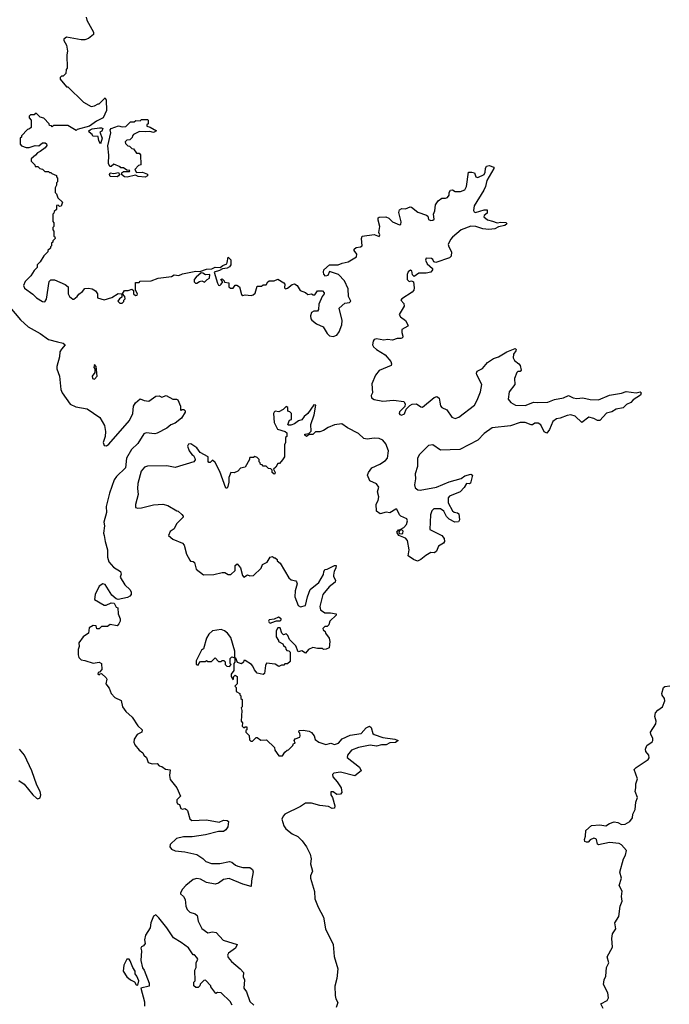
# Model space of a CAD drawing. Extents: x 2673234 to 2760940, y 830506 to 955455.
# Tile 17 of 62: x 2689086 to 2694471, y 885041 to 893197. Entities that reach past the tile are written whole.
import ezdxf

# ---------------------------------------------------------------- set-up
doc = ezdxf.new("R2010")
doc.units = 0

msp = doc.modelspace()

# ---------------------------------------------------------------- linework, layer by layer
at = {"layer": '0CON10XD'}
for points in [[(2689637, 893217), (2689643, 893193), (2689697.5, 893095), (2689697, 893073), (2689655, 893040), (2689625, 893030), (2689595, 893030), (2689475, 893052.5), (2689453, 893037), (2689452.5, 893025), (2689472.5, 892985), (2689482.5, 892935), (2689477.5, 892905), (2689480, 892795), (2689470, 892785), (2689468.3, 892751.7), (2689445, 892730), (2689431.7, 892728.3), (2689421.7, 892718.3), (2689420, 892705), (2689475, 892640), (2689485, 892640), (2689613.6, 892513.6), (2689678.3, 892478.3), (2689707, 892483), (2689735, 892500), (2689745, 892500), (2689795, 892550), (2689801.7, 892531.7), (2689806, 892445), (2689778, 892385), (2689722.9, 892357.1), (2689665, 892316), (2689563, 892287), (2689555, 892280), (2689485, 892320), (2689365, 892320), (2689355, 892310), (2689348.3, 892318.3), (2689331.7, 892321.7), (2689330, 892335), (2689285, 892380), (2689255, 892390), (2689225, 892420), (2689215, 892420), (2689205, 892410), (2689175, 892410), (2689163, 892397), (2689163, 892383), (2689180, 892365), (2689180, 892305), (2689168.3, 892291.7), (2689151.7, 892288.3), (2689100, 892235), (2689100, 892225), (2689090, 892215), (2689090, 892165), (2689101.7, 892151.7), (2689138.3, 892138.3), (2689165, 892137.5), (2689215, 892153.8), (2689245, 892152.5), (2689275, 892176.7), (2689297, 892177), (2689308.3, 892168.3), (2689310, 892155), (2689297.5, 892135), (2689256.1, 892103.9), (2689232.5, 892095), (2689216.4, 892073.6), (2689180, 892045), (2689180, 892025), (2689210, 891995), (2689215, 891980), (2689235, 891980), (2689253, 891963), (2689275, 891960), (2689295, 891940), (2689325, 891940), (2689331.7, 891931.7), (2689345, 891930), (2689351.7, 891921.7), (2689390, 891905), (2689390, 891895), (2689400, 891885), (2689400, 891855), (2689390, 891845), (2689390, 891825), (2689380, 891805), (2689380, 891765), (2689390, 891755), (2689401.7, 891721.7), (2689440, 891685), (2689428.3, 891651.7), (2689415, 891650), (2689405, 891660), (2689391.7, 891658.3), (2689390, 891625), (2689371.7, 891608.3), (2689370, 891595), (2689360, 891585), (2689360, 891525), (2689370, 891515), (2689370, 891485), (2689360, 891475), (2689360, 891455), (2689370, 891445), (2689370, 891405), (2689378.3, 891398.3), (2689380, 891385), (2689360, 891365), (2689360, 891355), (2689350, 891345), (2689350, 891325), (2689340, 891315), (2689340, 891305), (2689320, 891285), (2689320, 891275), (2689285, 891240), (2689255, 891190), (2689230, 891165), (2689230, 891145), (2689205, 891120), (2689177.5, 891075), (2689131.2, 891028.8), (2689116.2, 890995), (2689125, 890973.8), (2689194.5, 890924.5), (2689225, 890894.2), (2689275, 890862), (2689295, 890860), (2689308.8, 890881.2), (2689331.2, 891028.8), (2689345, 891042.5), (2689375, 891043.3), (2689463.6, 891003.6), (2689487.5, 890985), (2689488.8, 890925), (2689500, 890905), (2689525, 890883.3), (2689535, 890883.3), (2689562.5, 890905), (2689575, 890922.5), (2689607.5, 890945), (2689625, 890970), (2689655, 890972.5), (2689687, 890967), (2689715, 890950), (2689730, 890925), (2689731.7, 890891.7), (2689785, 890877.5), (2689850, 890895), (2689902, 890928), (2689927, 890927), (2689932.5, 890922.5), (2689932.5, 890897.5), (2689912.5, 890885), (2689900, 890865), (2689915, 890850), (2689935, 890850), (2689948.3, 890861.7), (2689950, 890875), (2689960, 890885), (2689957.5, 890905), (2689937.5, 890925), (2689956, 890954), (2689985.9, 890954.1), (2690015, 890963.8), (2690030, 890955), (2690030, 890925), (2690045, 890913.3), (2690060, 890915), (2690062.5, 890925), (2690046.4, 890956.4), (2690045, 891020), (2690075, 891020), (2690085, 891030), (2690175, 891033.3), (2690233, 891057), (2690345, 891070), (2690365, 891082.5), (2690405, 891077.5), (2690435, 891092), (2690545, 891112.9), (2690578.8, 891111.2), (2690635, 891130.6), (2690677.5, 891132.5), (2690705, 891147.1), (2690746.4, 891143.6), (2690768.6, 891161.4), (2690802.5, 891175), (2690806.2, 891185), (2690815, 891230), (2690835, 891206.7), (2690837.5, 891165), (2690825, 891150), (2690805, 891140), (2690765.9, 891134.1), (2690741.9, 891118.1), (2690696.7, 891105), (2690725.8, 891015), (2690735, 890998.8), (2690745, 890996.2), (2690756.7, 891005), (2690770, 891025), (2690752.5, 891045), (2690765, 891050), (2690780, 891035), (2690783, 891023), (2690818.3, 891018.3), (2690820, 890985), (2690833, 890973), (2690855, 890972.5), (2690871.7, 890998.3), (2690885, 890997.5), (2690907.5, 890985), (2690925, 890920), (2690935, 890912.5), (2690955, 890917.5), (2691005, 890912.5), (2691021.7, 890918.3), (2691037, 890933), (2691055, 890990), (2691091.7, 890988.3), (2691105, 891000), (2691128.3, 891001.7), (2691143.6, 891026.4), (2691155, 891032.5), (2691195, 891033.3), (2691225, 891047.5), (2691276.4, 891016.4), (2691282.5, 891005), (2691280, 890975), (2691288.3, 890968.3), (2691305, 890972.5), (2691345, 891002.5), (2691365, 891010), (2691386.4, 890996.4), (2691410, 890955), (2691456.1, 890936.1), (2691475, 890920), (2691505, 890927.5), (2691518.3, 890918.3), (2691531.7, 890918.3), (2691555, 890950), (2691595, 890950), (2691610, 890935), (2691610, 890925), (2691592.5, 890905), (2691565, 890840), (2691562.5, 890795), (2691555, 890783.3), (2691525, 890783.3), (2691505, 890772.5), (2691496.2, 890745), (2691500, 890720), (2691507, 890707), (2691545, 890677.5), (2691602, 890652), (2691635, 890596.7), (2691655, 890578.8), (2691685, 890573.8), (2691715, 890583.8), (2691735, 890612.5), (2691755, 890670), (2691759.2, 890705), (2691733.8, 890806.2), (2691782.5, 890847.5), (2691820, 890855), (2691830, 890865), (2691812.9, 890905), (2691807.6, 890967.6), (2691777.5, 891035), (2691730, 891085), (2691655, 891112.5), (2691640.8, 891079.2), (2691622, 891072), (2691607.7, 891087.7), (2691603.3, 891105), (2691607.5, 891125), (2691655, 891167.5), (2691725, 891166.7), (2691758.8, 891181.2), (2691809.3, 891190.7), (2691877.7, 891232.3), (2691881.2, 891255), (2691857.5, 891285), (2691857.5, 891295), (2691875, 891310), (2691910, 891315), (2691926.1, 891323.9), (2691920, 891385), (2691925, 891402.5), (2692025, 891416.7), (2692065, 891400), (2692072.5, 891415), (2692062.5, 891435), (2692072.5, 891485), (2692056.2, 891535), (2692057.5, 891555), (2692065, 891562.5), (2692120, 891565), (2692145, 891552.5), (2692175, 891521.2), (2692235, 891497.5), (2692245, 891500), (2692247, 891523), (2692229.5, 891600.5), (2692235, 891622.5), (2692255, 891633.8), (2692285, 891630), (2692323.9, 891646.1), (2692335, 891643.8), (2692385, 891603.8), (2692457.5, 891577.5), (2692468.3, 891568.3), (2692475, 891542.5), (2692495, 891532.5), (2692510, 891535), (2692522.5, 891545), (2692517.5, 891585), (2692527.5, 891612.5), (2692533.6, 891663.6), (2692555, 891696.7), (2692585, 891717.5), (2692615, 891717.5), (2692632.5, 891725), (2692645.9, 891744.1), (2692646.7, 891765), (2692656.4, 891783.6), (2692675, 891786.7), (2692695, 891772.5), (2692705, 891772.5), (2692740, 891775), (2692775, 891786.7), (2692790, 891815), (2692807, 891933), (2692835, 891934.2), (2692855, 891928), (2692867.5, 891895), (2692885, 891890), (2692935.6, 891914.4), (2692945.7, 891934.3), (2692946.9, 891965), (2692955, 891983.8), (2692978.3, 891988.3), (2693016.2, 891976.2), (2693016.2, 891965), (2692957.1, 891865), (2692948.1, 891815), (2692934.3, 891785), (2692854.5, 891655), (2692847.7, 891617.7), (2692853.3, 891605), (2692865, 891600.8), (2692935, 891622.9), (2692961.7, 891621.7), (2692960, 891595), (2692935, 891576.2), (2692934.3, 891565), (2692965, 891539.5), (2693005, 891529.1)], [(2689977.7, 891892.3), (2689954.2, 891894.2), (2689930, 891915), (2689931.7, 891928.3), (2689945, 891940), (2689995, 891940), (2689998.3, 891948.3), (2689975, 891950), (2689945, 891970), (2689925, 891970), (2689918.3, 891978.3), (2689865, 892000), (2689845, 891980), (2689831.7, 891981.7), (2689822.5, 892005), (2689824.2, 892075), (2689817, 892153), (2689840.7, 892259.3), (2689836.7, 892285), (2689843.9, 892296.1), (2689905, 892317.5), (2689935, 892310), (2689965, 892312.5), (2690005, 892350), (2690035, 892350), (2690048.3, 892361.7), (2690085, 892360), (2690095, 892370), (2690145, 892370), (2690150, 892365), (2690150, 892335), (2690140, 892325), (2690140, 892315), (2690167, 892307), (2690220, 892275), (2690195, 892263.3), (2690165, 892270), (2690125, 892266.7), (2690078.3, 892271.7), (2690030, 892245), (2690020, 892235), (2690018.3, 892221.7), (2689998.3, 892201.7), (2689975, 892200), (2689960, 892185), (2689961.7, 892171.7), (2689981.7, 892151.7), (2689995, 892150), (2690015, 892130), (2690028.3, 892128.3), (2690055, 892090), (2690075, 892090), (2690088.3, 892078.3), (2690090, 891995), (2690071.7, 891988.3), (2690040, 891955), (2690055, 891930), (2690103.6, 891933.6), (2690145, 891917.5), (2690146.4, 891903.6), (2690125, 891893.3), (2690067, 891897), (2690045, 891910), (2689977.7, 891892.3)], [(2689755, 892170), (2689743, 892193), (2689735, 892230), (2689691.7, 892231.7), (2689686.4, 892246.4), (2689662.5, 892265), (2689660, 892275), (2689670, 892285), (2689687, 892293), (2689747.7, 892302.3), (2689765, 892302), (2689773.8, 892295), (2689766.8, 892273.2), (2689750, 892265), (2689768.8, 892215), (2689755, 892170)], [(2689893.6, 891896.4), (2689835, 891897.5), (2689831.2, 891915), (2689835, 891927.5), (2689865, 891922.5), (2689905, 891930), (2689912.5, 891915), (2689905, 891903.3), (2689893.6, 891896.4)], [(2693005, 891529.1), (2693045, 891515.5), (2693075, 891520.7), (2693118, 891518), (2693124, 891505), (2693107.1, 891492.9), (2693055, 891480.6), (2693025, 891465.8), (2692975, 891460), (2692925, 891465.6), (2692867.5, 891485), (2692825, 891485.5), (2692744.7, 891455.3), (2692673.3, 891395), (2692656.7, 891375), (2692637.5, 891335), (2692642.5, 891315), (2692666.7, 891275), (2692662.5, 891237.5), (2692650, 891225), (2692535, 891186.7), (2692520, 891190), (2692510.7, 891210.7), (2692499.5, 891219.5), (2692455, 891222.5), (2692450, 891205), (2692463.3, 891175), (2692507, 891137), (2692507.5, 891125), (2692493.6, 891106.4), (2692455, 891096.7), (2692395, 891096.7), (2692355, 891070), (2692343, 891083), (2692336.4, 891116.4), (2692325, 891122.5), (2692305, 891107.5), (2692297.5, 891085), (2692297.5, 891045), (2692315, 891027.5), (2692335, 891032.5), (2692350, 891025), (2692356.7, 890975), (2692352.5, 890957.5), (2692339.3, 890940.7), (2692252.5, 890885), (2692246.7, 890875), (2692271.4, 890845), (2692274.3, 890825), (2692232.5, 890755), (2692243.3, 890735), (2692284.1, 890704.1), (2692306.7, 890665), (2692303, 890657), (2692255, 890630), (2692253.3, 890605), (2692263.3, 890575), (2692258, 890562), (2692245, 890556.2), (2692215, 890556.2), (2692175, 890542.5), (2692135, 890548), (2692105, 890543.3), (2692045, 890554), (2692025, 890547.1), (2692015.8, 890535), (2692011.4, 890505), (2692018.3, 890488.3), (2692044, 890465), (2692115, 890422), (2692161.2, 890365), (2692168.8, 890345), (2692165, 890332.5), (2692065, 890290), (2692035, 890252.5), (2692005, 890180), (2692011.2, 890105), (2692000, 890085), (2692002.5, 890065), (2692025, 890050.6), (2692095, 890038.1), (2692185, 890045.6), (2692270, 890035), (2692282, 890015), (2692277.3, 889992.7), (2692235, 889948), (2692231.4, 889935), (2692235.8, 889925.8), (2692252.1, 889922.1), (2692275, 889932.5), (2692290, 889970), (2692318.9, 890001.1), (2692338.7, 890011.3), (2692375, 890014.2), (2692410.3, 889990.3), (2692426.4, 889986.4), (2692522.6, 890067.4), (2692545, 890075.7), (2692562.7, 890062.7), (2692568.6, 890028.6), (2692575, 889997.5), (2692584, 889985), (2692627.5, 889965), (2692668, 889905), (2692695, 889894.6), (2692727.1, 889905), (2692856.5, 890005), (2692879.5, 890045), (2692905.6, 890115.6), (2692916.5, 890175), (2692875.6, 890255), (2692872.2, 890267.8), (2692878, 890285), (2692922.8, 890307.2), (2692962.6, 890357.4), (2693015, 890390.6), (2693055, 890405.6), (2693125, 890446.5), (2693193.6, 890473.6), (2693201.2, 890465), (2693200, 890455), (2693180.8, 890425), (2693178, 890395), (2693186.7, 890375), (2693225, 890346.7), (2693235, 890332.5), (2693242.5, 890295), (2693235, 890282.5), (2693215, 890282.5), (2693206.4, 890273.6), (2693188, 890225), (2693190, 890175), (2693142.5, 890115), (2693134.2, 890055), (2693156.9, 890025), (2693195, 890003.8), (2693275, 890000.4), (2693311.9, 890015), (2693345, 890029.1), (2693374.7, 890024.7), (2693465, 890029.1), (2693518.5, 890051.5), (2693595, 890064.5), (2693635, 890084.5), (2693675, 890065.6), (2693705, 890059.5), (2693755, 890064.4), (2693815, 890050), (2693885, 890048.9), (2693974.5, 890085.5), (2694076.1, 890103.9), (2694113.4, 890116.6), (2694195, 890106.2), (2694230, 890115), (2694237.5, 890105), (2694233, 890087), (2694171.2, 890048.8), (2694152.5, 890025), (2694115, 890010), (2694087.7, 889982.3), (2694029.7, 889970.3), (2693995, 889949.2), (2693951.3, 889938.7), (2693893.9, 889876.1), (2693875, 889876.2), (2693845, 889894.2), (2693805, 889904.2), (2693745, 889860), (2693691.7, 889911.7), (2693655, 889924.4), (2693625, 889919.5), (2693567.5, 889895), (2693535, 889890.5), (2693505, 889868.9), (2693477.2, 889802.8), (2693455, 889772.5), (2693435, 889784), (2693405, 889840), (2693385, 889855.7), (2693355, 889855.8), (2693337.8, 889842.2), (2693325, 889840), (2693275, 889859.6), (2693235, 889860.4), (2693155, 889833.5), (2693003.7, 889816.3), (2692935, 889770), (2692885, 889712.7), (2692734.2, 889635.8), (2692575, 889630.5), (2692510, 889675), (2692475, 889670.8), (2692399.2, 889595), (2692382.5, 889565), (2692382.5, 889495), (2692363.1, 889435), (2692366, 889395), (2692358.9, 889345), (2692365, 889318.8), (2692385, 889303.1), (2692405, 889299.4), (2692542.5, 889325), (2692645, 889368.6), (2692745, 889397.5), (2692775, 889417.5), (2692825, 889432.5), (2692840, 889425), (2692823, 889357), (2692815, 889352.5), (2692790, 889355), (2692769.2, 889320.8), (2692736.7, 889285), (2692648.8, 889251.2), (2692638, 889235), (2692639.2, 889195), (2692675, 889130), (2692686.4, 889116.4), (2692715, 889112.5), (2692726.7, 889105), (2692732.5, 889055), (2692722.5, 889037.5), (2692694.3, 889034.3), (2692645, 889060), (2692623, 889083), (2692602, 889125), (2692575, 889144), (2692520, 889145), (2692501.7, 889128.3), (2692492.5, 889095), (2692486.7, 888975), (2692585, 888923.3), (2692605, 888900), (2692606.7, 888875), (2692598, 888862), (2692556.7, 888835), (2692540, 888795), (2692525, 888780), (2692495, 888782.5), (2692451.7, 888758.3), (2692410, 888725), (2692383, 888713), (2692350, 888725), (2692307.5, 888755), (2692313.3, 888805), (2692301.7, 888881.7), (2692285, 888902.5), (2692230, 888925), (2692212.5, 888952.5), (2692225, 888970), (2692240, 888970), (2692230, 888955), (2692231.7, 888941.7), (2692255, 888937.5), (2692262.5, 888945), (2692265, 888960), (2692255, 888970), (2692240, 888970), (2692240, 888975), (2692269.3, 888990.7), (2692293.3, 889015), (2692300.8, 889045), (2692295, 889063.3), (2692244.1, 889084.1), (2692233.8, 889095), (2692213, 889143), (2692205, 889143.3), (2692155, 889112.5), (2692125, 889116.7), (2692075, 889103.8), (2692043.3, 889125), (2692040, 889185), (2692056.2, 889215), (2692062.5, 889245), (2692052.5, 889285), (2692062.5, 889325), (2692043.6, 889353.6), (2691988.3, 889378.3), (2691970, 889425), (2691976.2, 889445), (2692005, 889483.8), (2692071.2, 889515), (2692118, 889545), (2692135, 889563.8), (2692143.1, 889625), (2692121.1, 889685), (2692095, 889714.5), (2692065, 889727.9), (2692025, 889730), (2691965, 889721.9), (2691938.9, 889728.9), (2691895, 889770), (2691803.6, 889816.4), (2691755, 889849.2), (2691695, 889842), (2691641.7, 889818.3), (2691605, 889793.3), (2691575, 889783.3), (2691537.5, 889782.5), (2691515, 889760), (2691485, 889760), (2691463, 889743), (2691450, 889755), (2691450, 889765), (2691481.7, 889768.3), (2691501.7, 889788.3), (2691498.8, 889845), (2691528, 889925), (2691540, 890005), (2691524.1, 890005.9), (2691473.8, 889936.2), (2691445, 889911.2), (2691425, 889882.5), (2691396.4, 889873.6), (2691365, 889850), (2691333, 889837), (2691315, 889837.5), (2691307.5, 889845), (2691321.7, 889878.3), (2691340, 889885), (2691340, 889935), (2691325, 889950), (2691310, 889955), (2691307.5, 889985), (2691295, 889992.5), (2691270.7, 889969.3), (2691235, 889950), (2691205, 889953.3), (2691194.2, 889945.8), (2691191.2, 889935), (2691195, 889860), (2691223.3, 889805), (2691287, 889787), (2691300, 889775), (2691300, 889745), (2691290, 889735), (2691290, 889695), (2691280, 889675), (2691280, 889575), (2691265, 889550), (2691238.3, 889521.7), (2691225, 889520), (2691209.3, 889490.7), (2691190, 889475), (2691202.5, 889445), (2691200, 889435), (2691195, 889432.5), (2691180, 889445), (2691180, 889465), (2691167, 889477), (2691148.3, 889478.3), (2691128.3, 889498.3), (2691105, 889500), (2691095, 889510), (2691081.7, 889511.7), (2691080, 889525), (2691070, 889535), (2691070, 889555), (2691055, 889570), (2691035, 889577.5), (2691025, 889570), (2690995, 889570), (2690990, 889565), (2690990, 889555), (2690955, 889490), (2690915, 889482.5), (2690893, 889457), (2690865, 889443.3), (2690835, 889447.5), (2690819.2, 889405), (2690820, 889365), (2690810.5, 889329.5), (2690805, 889317.5), (2690795, 889316.7), (2690745, 889453.8), (2690705, 889528.8), (2690685, 889547.5), (2690665, 889530), (2690655, 889530), (2690648.3, 889538.3), (2690647.5, 889575), (2690582, 889612), (2690555, 889650), (2690505, 889683.3), (2690485, 889680), (2690477, 889663), (2690491.2, 889625), (2690512.5, 889595), (2690526.4, 889586.4), (2690537.5, 889565), (2690539.3, 889550.7), (2690530, 889535), (2690375, 889488.8), (2690305, 889502), (2690145, 889498.6), (2690120, 889490), (2690093.9, 889456.1), (2690065.9, 889355.9), (2690062.5, 889315), (2690067.5, 889265), (2690045, 889180), (2690046.4, 889156.4), (2690065, 889150), (2690095, 889152.5), (2690195, 889178), (2690273, 889183), (2690315, 889172.5), (2690388.3, 889128.3), (2690400, 889125), (2690429.3, 889099.3), (2690440, 889085), (2690440, 889075), (2690385, 889020), (2690365, 888980), (2690333.6, 888956.4), (2690320, 888925), (2690355, 888893.3), (2690435, 888860), (2690450, 888845), (2690468.3, 888768.3), (2690495, 888720), (2690503, 888713), (2690525, 888710), (2690535, 888700), (2690550, 888645), (2690608.3, 888598.3), (2690695, 888602.5), (2690765, 888617.5), (2690787, 888617), (2690815, 888602.5), (2690835, 888602.5), (2690872.5, 888635), (2690872.5, 888675), (2690890, 888690), (2690915, 888657.5), (2690933.6, 888593.6), (2690945, 888580), (2690975, 888597.5), (2690995, 888590), (2691025, 888592.5), (2691087.5, 888655), (2691100, 888685), (2691136.4, 888703.6), (2691162.5, 888745), (2691181.7, 888751.7), (2691195, 888740), (2691205, 888740), (2691220, 888725), (2691220, 888715), (2691246.4, 888696.4), (2691317.5, 888575), (2691335, 888557.5), (2691375, 888547.5), (2691380.7, 888540.7), (2691386, 888525), (2691370, 888465), (2691367.1, 888415), (2691395, 888343.8), (2691415, 888332.9), (2691456.2, 888345), (2691472.5, 888417.5), (2691493.8, 888476.2), (2691565, 888536.2), (2691605, 888600)], [(2690555, 891013.3), (2690575, 891027.5), (2690595, 891032.5), (2690618.3, 891021.7), (2690640, 891045), (2690660, 891055), (2690663.3, 891085), (2690625, 891082.5), (2690605, 891096.7), (2690591.2, 891098.8), (2690547.5, 891065), (2690532.5, 891045), (2690532.5, 891025), (2690543.9, 891013.9), (2690555, 891013.3)], [(2689003.3, 890815), (2689091.3, 890711.3), (2689155, 890653.1), (2689255, 890598.9), (2689325, 890547.3), (2689399.1, 890529.1), (2689445, 890516.9), (2689463.8, 890505), (2689431.3, 890468.7), (2689419.1, 890445), (2689416.1, 890405), (2689393.3, 890325), (2689394.7, 890304.7), (2689416.4, 890245), (2689428.1, 890135), (2689437.8, 890105), (2689505, 890011.5), (2689550.6, 889990.6), (2689645, 889974), (2689750.5, 889900.5), (2689788.1, 889835), (2689796.7, 889785), (2689793.1, 889745), (2689778, 889695), (2689785, 889670), (2689805, 889668), (2689825, 889680.8), (2689995, 889878.1), (2690022.7, 889935), (2690029.6, 889995), (2690045, 890023.3), (2690085, 890055.8), (2690117.5, 890042.5), (2690155, 890036.9), (2690215, 890078), (2690240.7, 890080.7), (2690265, 890070), (2690300, 890085), (2690355, 890052.5), (2690385, 890053.3), (2690397.7, 890047.7), (2690417.5, 889995), (2690420, 889965), (2690425, 889960), (2690433, 889967), (2690447, 889967), (2690457, 889957), (2690457.5, 889945), (2690427.5, 889895), (2690375.8, 889855), (2690339.1, 889840.9), (2690305, 889814.5), (2690225, 889770.8), (2690205, 889767.1), (2690135.5, 889774.5), (2690115, 889765.6), (2690065, 889685.5), (2690013.3, 889636.7), (2689972.5, 889565), (2689963.3, 889485), (2689888, 889412), (2689868.2, 889385), (2689829.5, 889275), (2689802.2, 889165), (2689804.4, 889115), (2689784, 889035), (2689787.5, 889005), (2689780, 888945), (2689785, 888923.3), (2689793.3, 888873.3), (2689814.4, 888805), (2689812.9, 888745), (2689825.8, 888705), (2689862.6, 888662.6), (2689920.8, 888625), (2689928, 888605), (2689918.3, 888578.3), (2689956.1, 888516.1), (2690002.5, 888475), (2690010, 888455), (2690008.8, 888435), (2689998.8, 888421.2), (2689979.5, 888410.5), (2689903, 888393), (2689885, 888400), (2689850.9, 888430.9), (2689795, 888517.8), (2689775, 888523.3), (2689744.7, 888505.3), (2689711.4, 888435), (2689706.7, 888395), (2689785, 888346), (2689802.3, 888347.7), (2689845, 888367.5), (2689870, 888365), (2689885, 888330), (2689900, 888325), (2689903.3, 888275), (2689917.5, 888235), (2689917.5, 888215), (2689908.3, 888191.7), (2689893, 888177), (2689835, 888186.7), (2689815, 888170), (2689765, 888170), (2689745, 888152.5), (2689725, 888150), (2689720, 888175), (2689695, 888177.5), (2689661.7, 888158.3), (2689656.1, 888113.9), (2689612.5, 888085), (2689576.2, 888035), (2689580, 888005), (2689571.2, 887978.8), (2689569.2, 887935), (2689575, 887913.3), (2689595, 887893.3), (2689625, 887890), (2689695.8, 887865.8), (2689745, 887874.2), (2689763.8, 887865), (2689767, 887813), (2689748.3, 887791.7), (2689735, 887790), (2689732.5, 887775), (2689745, 887770), (2689751.7, 887778.3), (2689765, 887780), (2689803.3, 887745), (2689808.8, 887735), (2689800, 887695), (2689828.5, 887658.5), (2689844.4, 887615), (2689873.1, 887583.1), (2689926.3, 887556.3), (2689939.2, 887505), (2689965.7, 887465.7), (2690018.3, 887418.3), (2690065, 887348), (2690101.9, 887315), (2690098.6, 887295), (2690060, 887275), (2690035, 887237.5), (2690031.2, 887211.2), (2690039.3, 887189.3), (2690075.8, 887145.8), (2690106.2, 887125), (2690115.9, 887105.9), (2690137.5, 887085), (2690150, 887045), (2690185, 887033.3), (2690225, 887036.7), (2690242.5, 887015), (2690265, 887010), (2690295, 886987.5), (2690334, 886984), (2690327.8, 886935), (2690332.9, 886902.9), (2690387.5, 886835), (2690417.5, 886765), (2690387.5, 886735), (2690387.5, 886715), (2690395, 886702.5), (2690410, 886695), (2690422, 886662), (2690435, 886657.5), (2690455, 886662.5), (2690467.5, 886655), (2690476.2, 886645), (2690497.3, 886577.3), (2690513.1, 886563.1), (2690635, 886570.4), (2690739.2, 886550.8), (2690775, 886565.5), (2690805, 886563.3), (2690815.8, 886555), (2690810, 886510), (2690794.2, 886485.8), (2690775, 886471.2), (2690735, 886473.1), (2690625, 886443.8), (2690515, 886427.5), (2690442.7, 886427.3), (2690386.1, 886413.9), (2690332.5, 886365), (2690330, 886345), (2690344.2, 886325), (2690375, 886311.1), (2690455, 886304.4), (2690555, 886280.8), (2690605, 886250), (2690627.5, 886225), (2690675, 886207.5), (2690745, 886207.5), (2690825, 886224.6), (2690845, 886219.1), (2690873.8, 886193.8), (2690895, 886184.5), (2690935, 886175.4), (2690995, 886174.4), (2691015, 886158.6), (2691021.7, 886138.3), (2691007.1, 886065), (2691005, 886017.5), (2690935, 886036.2), (2690821.9, 886081.9), (2690774.7, 886075.3), (2690732.9, 886045), (2690705, 886036), (2690635, 886050.4), (2690585, 886077.7), (2690555, 886083.6), (2690522.5, 886075), (2690464, 886025), (2690434.2, 885995), (2690420, 885965), (2690420, 885955), (2690443.3, 885935), (2690458.8, 885908.8), (2690464, 885855), (2690475, 885827.5), (2690497.5, 885805), (2690541.7, 885791.7), (2690557.3, 885777.3), (2690565, 885730), (2690595, 885670), (2690645, 885633.8), (2690685, 885641.2), (2690715.9, 885635.9), (2690771.7, 885571.7), (2690887.3, 885537.3), (2690875, 885506.7), (2690817.5, 885465), (2690808.3, 885448.3), (2690815, 885430), (2690842.5, 885395), (2690913.9, 885333.9), (2690940, 885305), (2690939.3, 885269.3), (2690950, 885245), (2690943.8, 885175), (2690966.2, 885145), (2690993.3, 885065), (2691026.7, 885035)], [(2689705, 890220), (2689727.5, 890245), (2689720, 890325), (2689705, 890340), (2689700, 890315), (2689710, 890305), (2689710, 890275), (2689687.5, 890245), (2689690, 890225), (2689705, 890220)], [(2691605, 888600), (2691606.2, 888623.8), (2691615, 888642.5), (2691635, 888646.2), (2691695, 888676.7), (2691710, 888675), (2691706.7, 888655), (2691691.7, 888628.3), (2691686.2, 888596.2), (2691686.7, 888585), (2691703.8, 888555), (2691701.7, 888538.3), (2691651.7, 888498.3), (2691598, 888435), (2691574, 888335), (2691579.5, 888309.5), (2691615, 888283.8), (2691663.6, 888283.6), (2691710, 888275), (2691710, 888265), (2691657.5, 888215), (2691647.5, 888185), (2691635, 888170), (2691615, 888170), (2691600, 888155), (2691601.7, 888141.7), (2691618.3, 888128.3), (2691620, 888115), (2691652.5, 888075), (2691657.5, 888045), (2691650, 887995), (2691627, 887983), (2691605, 887980), (2691595, 887987.5), (2691555, 887987.5), (2691515, 887997.5), (2691480.7, 887979.3), (2691455, 887950), (2691425, 887970), (2691395, 887960), (2691375, 888010), (2691321.7, 888061.7), (2691310, 888095), (2691295, 888110), (2691271.7, 888101.7), (2691260, 888115), (2691245, 888160), (2691225, 888160), (2691212.5, 888135), (2691212.5, 888085), (2691230, 888055), (2691230, 888045), (2691268.3, 888028.3), (2691273, 888013), (2691288.3, 887998.3), (2691291.7, 887981.7), (2691301.7, 887971.7), (2691318.3, 887968.3), (2691327, 887957), (2691328.3, 887881.7), (2691305, 887860), (2691285, 887860), (2691275, 887850), (2691255, 887850), (2691235, 887840), (2691205, 887857.5), (2691133, 887867), (2691123.9, 887846.1), (2691115, 887780), (2691105, 887772.5), (2691053.6, 887783.6), (2691031.7, 887811.7), (2691018.3, 887841.7), (2691006.4, 887856.4), (2690955, 887890), (2690945, 887890), (2690940, 887875), (2690925, 887860), (2690891.7, 887871.7), (2690878.3, 887908.3), (2690870, 887910), (2690870, 887965), (2690835, 888080), (2690807.5, 888115), (2690782.5, 888135), (2690755, 888146), (2690685, 888133.8), (2690652.7, 888107.3), (2690633.8, 888075), (2690610, 887985), (2690592.5, 887975), (2690550, 887885), (2690550, 887855), (2690565, 887850), (2690570, 887865), (2690585, 887880), (2690625, 887880), (2690635, 887890), (2690645, 887880), (2690675, 887880), (2690705, 887910), (2690735, 887880), (2690755, 887880), (2690765, 887890), (2690778.3, 887888.3), (2690788.3, 887878.3), (2690790, 887855), (2690801.7, 887841.7), (2690825, 887840), (2690840, 887855), (2690830, 887865), (2690830, 887905), (2690845, 887920), (2690870, 887910), (2690870, 887875), (2690860, 887865), (2690860, 887805), (2690840, 887775), (2690840, 887755), (2690855, 887730), (2690860, 887755), (2690871.7, 887768.3), (2690890, 887755), (2690890, 887695), (2690870, 887675), (2690880, 887665), (2690881.7, 887631.7), (2690910, 887615), (2690910, 887605), (2690920, 887595), (2690920, 887575), (2690930, 887565), (2690930, 887505), (2690922.5, 887497.5), (2690927.5, 887475), (2690922.5, 887385), (2690931.7, 887371.7), (2690930, 887345), (2690945, 887330), (2690955, 887340), (2690968.3, 887338.3), (2690970, 887315), (2690961.7, 887308.3), (2690960, 887295), (2690987, 887267), (2690991.7, 887231.7), (2691001.7, 887221.7), (2691015, 887220), (2691045, 887250), (2691055, 887250), (2691085, 887230), (2691131.7, 887231.7), (2691198.3, 887168.3), (2691200, 887145), (2691235, 887100), (2691265, 887100), (2691285, 887130), (2691303, 887147), (2691315, 887150), (2691350, 887185), (2691355, 887200), (2691370, 887205), (2691362.5, 887225), (2691370, 887240), (2691407, 887253), (2691410, 887265), (2691407, 887287), (2691400, 887295), (2691401.7, 887308.3), (2691435, 887312.5), (2691485, 887302.5), (2691505, 887292.5), (2691525.7, 887265.7), (2691535, 887233.3), (2691565, 887213.3), (2691625, 887193.8), (2691665, 887203.3), (2691695, 887192), (2691728, 887205), (2691758.9, 887241.1), (2691825, 887270.6), (2691916.2, 887285), (2691958, 887332), (2691985, 887345.7), (2692000, 887335), (2692014.4, 887285), (2692024.6, 887274.6), (2692095, 887252.1), (2692197, 887237), (2692222.5, 887225), (2692201.7, 887208.3), (2692155, 887206), (2692125, 887190.6), (2692085, 887190.6), (2692045, 887178.6), (2691991.4, 887188.6), (2691895, 887169.5), (2691836, 887145), (2691804, 887105), (2691800, 887085), (2691902.5, 887005), (2691917.5, 886975), (2691865, 886933.3), (2691745, 886963.8), (2691690, 886955), (2691680, 886945), (2691682.5, 886925), (2691716.7, 886885), (2691750, 886835), (2691757.5, 886795), (2691745, 886782.5), (2691715, 886777.5), (2691685, 886800), (2691665, 886800), (2691666.2, 886775), (2691679.2, 886755), (2691699.2, 886685), (2691695.7, 886664.3), (2691675, 886663.8), (2691645, 886680), (2691573, 886687), (2691505, 886706.2), (2691455, 886706.7), (2691415, 886680), (2691282.5, 886615), (2691269.3, 886600.7), (2691260, 886575), (2691275, 886520), (2691292.5, 886495), (2691345, 886453.3), (2691390.7, 886430.7), (2691427.5, 886395), (2691463.3, 886345), (2691493.3, 886285), (2691503.3, 886245), (2691496, 886205), (2691512.5, 886145), (2691497.5, 886105), (2691497.5, 886085), (2691530, 885975), (2691533.8, 885915), (2691558.8, 885845), (2691603.9, 885763.9), (2691621.2, 885665), (2691685.8, 885535.8), (2691694, 885436), (2691724, 885335), (2691715.9, 885254.1), (2691697.7, 885192.3), (2691700, 885115), (2691706.2, 885085), (2691722, 885055), (2691708, 885015)], [(2691165, 888197.5), (2691175, 888202.5), (2691215, 888217.5), (2691245, 888216.7), (2691253.3, 888225), (2691253.3, 888235), (2691232, 888248), (2691195, 888230), (2691155, 888226.7), (2691147.5, 888215), (2691153.6, 888203.6), (2691165, 888197.5)], [(2693924, 885005), (2693903.3, 885045), (2693955, 885071.2), (2693965.7, 885095), (2693961.4, 885135), (2693926.7, 885205), (2693930, 885245), (2693946, 885275), (2693950, 885345), (2693969.4, 885385), (2693956.2, 885435), (2694001.4, 885515), (2693993.3, 885585), (2694000.6, 885625), (2694026.7, 885665), (2694020, 885715), (2694052.3, 885767.7), (2694062.5, 885855), (2694081.4, 885895), (2694075.8, 885935), (2694079.3, 885979.3), (2694056.7, 886025), (2694074.2, 886085), (2694061.2, 886135), (2694092.2, 886245), (2694108.9, 886275), (2694115.7, 886315), (2694075, 886362), (2694055, 886371.9), (2693975, 886380), (2693885, 886361.2), (2693876.2, 886366.2), (2693868.8, 886405), (2693861.2, 886411.2), (2693845, 886416), (2693815.8, 886404.2), (2693797.5, 886385), (2693785, 886383.8), (2693770.7, 886390.7), (2693767.5, 886405), (2693777.5, 886435), (2693780, 886480), (2693825, 886523.3), (2693895, 886528), (2693945, 886518.6), (2693975, 886537.5), (2694015, 886551.2), (2694045, 886545.8), (2694075, 886531.4), (2694105, 886532.5), (2694145, 886556.2), (2694166.7, 886585), (2694170, 886615), (2694188, 886655), (2694194.4, 886715), (2694206.7, 886755), (2694186.9, 886805), (2694194.4, 886835), (2694193.1, 886866.9), (2694208.8, 886908.8), (2694180, 886985), (2694195, 887002.5), (2694295, 887067.5), (2694305, 887082.5), (2694300.8, 887105), (2694277.5, 887135), (2694272.5, 887155), (2694285.7, 887184.3), (2694330, 887215), (2694334.1, 887225.9), (2694334.2, 887245), (2694318.6, 887275), (2694315.8, 887295), (2694360, 887365), (2694361.2, 887385), (2694350.8, 887425), (2694357.1, 887455), (2694375, 887477.5), (2694415.8, 887505), (2694433.8, 887555), (2694430.8, 887575), (2694411.7, 887601.7), (2694409.4, 887615), (2694422, 887665), (2694435, 887673.8), (2694475, 887678.6)], [(2689080, 886895), (2689123.3, 886865), (2689193.8, 886775), (2689225, 886748.8), (2689236.1, 886743.9), (2689255, 886752.5), (2689260, 886775), (2689255, 886803.8), (2689227.3, 886857.3), (2689185.9, 886975), (2689124.8, 887104.8), (2689085, 887154.4)], [(2690847.5, 885035), (2690830, 885065), (2690755, 885136.7), (2690725, 885140), (2690711.7, 885131.7), (2690670, 885185), (2690670, 885195), (2690625, 885240), (2690611.7, 885238.3), (2690581.7, 885208.3), (2690580, 885195), (2690565, 885180), (2690545, 885180), (2690530, 885195), (2690530, 885225), (2690540, 885235), (2690537.5, 885325), (2690547.5, 885345), (2690547.5, 885385), (2690562.5, 885415), (2690555, 885430), (2690535, 885450), (2690525, 885450), (2690485, 885507.5), (2690425, 885552.5), (2690360.7, 885590.7), (2690306.2, 885675), (2690237.9, 885757.9), (2690215, 885783.3), (2690195, 885770), (2690173.3, 885715), (2690167.5, 885675), (2690130, 885615), (2690120, 885575), (2690125.9, 885544.1), (2690112.5, 885525), (2690095, 885517.5), (2690091.2, 885505), (2690096.2, 885485), (2690090, 885405), (2690103.9, 885343.9), (2690116.7, 885325), (2690160, 885215), (2690158.3, 885191.7), (2690090, 885175), (2690121.7, 885061.7), (2690120, 885025)], [(2690065, 885200), (2690072.5, 885235), (2690057.5, 885275), (2690043, 885293), (2690042.5, 885315), (2690023.3, 885345), (2690002, 885402), (2689992.5, 885415), (2689975, 885416.2), (2689948, 885365), (2689944.1, 885314.1), (2689975, 885267.5), (2690005, 885242.5), (2690036.7, 885226.7), (2690051.7, 885201.7), (2690065, 885200)]]:
    msp.add_lwpolyline(points, dxfattribs=at)

doc.saveas('drawing.dxf')
